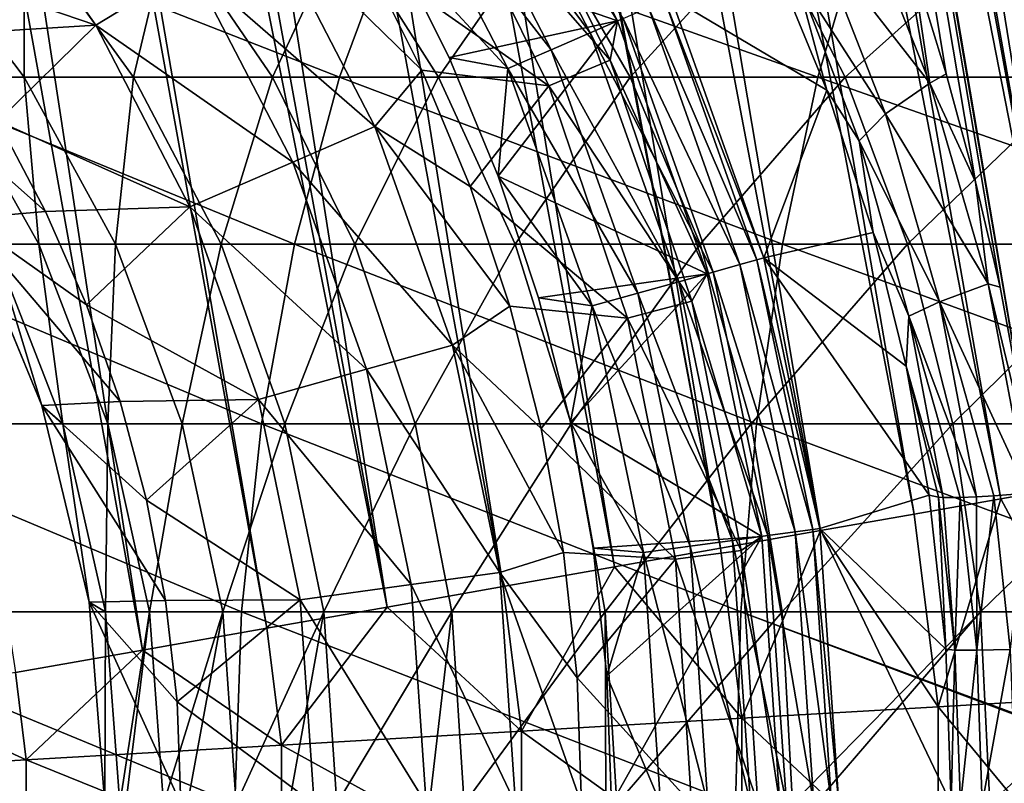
# Model space of a CAD drawing. Header units: metres. Extents: x -42 to 163, y -93 to 90.
# Tile 135 of 232: x 60.94 to 67.43, y 0.14 to 5.17. Entities that reach past the tile are written whole.
import ezdxf

# ---------------------------------------------------------------- set-up
doc = ezdxf.new("R2010")
doc.units = ezdxf.units.M
doc.layers.add('solid_500770_SW0001', color=7, linetype='CONTINUOUS')

msp = doc.modelspace()

# ---------------------------------------------------------------- linework, layer by layer
at = {"layer": 'solid_500770_SW0001'}
for points in [[(56.31953, 31.078623, 12.228769), (60.908936, 0.86549, 12.458281), (61.74791, 1.013404, 12.184441)], [(57.195465, 30.695314, 11.921589), (56.31953, 31.078623, 12.228769), (61.74791, 1.013404, 12.184441)], [(57.195465, 30.695314, 11.921589), (61.74791, 1.013404, 12.184441), (62.566254, 1.157683, 11.852423)], [(57.523148, 30.551886, 11.790819), (57.195465, 30.695314, 11.921589), (62.566254, 1.157683, 11.852423)], [(57.523148, 30.551886, 11.790819), (62.566254, 1.157683, 11.852423), (63.360062, 1.297638, 11.463812)], [(58.039536, 30.32579, 11.566196), (57.523148, 30.551886, 11.790819), (63.360062, 1.297638, 11.463812)], [(58.847755, 29.972157, 11.166052), (58.039536, 30.32579, 11.566196), (63.360062, 1.297638, 11.463812)], [(58.847755, 29.972157, 11.166052), (63.360062, 1.297638, 11.463812), (64.125549, 1.432599, 11.020464)], [(59.617142, 29.635517, 10.72469), (58.847755, 29.972157, 11.166052), (64.125549, 1.432599, 11.020464)], [(59.617142, 29.635517, 10.72469), (64.125549, 1.432599, 11.020464), (64.859055, 1.561923, 10.524496)], [(60.345184, 29.316883, 10.24579), (59.617142, 29.635517, 10.72469), (64.859055, 1.561923, 10.524496)], [(60.345184, 29.316883, 10.24579), (64.859055, 1.561923, 10.524496), (65.557083, 1.684992, 9.978276)], [(60.401012, 29.292467, 10.206366), (60.345184, 29.316883, 10.24579), (65.557083, 1.684992, 9.978276)], [(61.0299, 29.017248, 9.733037), (60.401012, 29.292467, 10.206366), (65.557083, 1.684992, 9.978276)], [(61.0299, 29.017248, 9.733037), (65.557083, 1.684992, 9.978276), (66.216293, 1.80122, 9.384413)], [(61.669788, 28.73723, 9.190127), (61.0299, 29.017248, 9.733037), (66.216293, 1.80122, 9.384413)], [(61.669788, 28.73723, 9.190127), (66.216293, 1.80122, 9.384413), (66.833542, 1.910052, 8.74574)], [(62.263866, 28.477224, 8.620613), (61.669788, 28.73723, 9.190127), (66.833542, 1.910052, 8.74574)], [(62.263866, 28.477224, 8.620613), (66.833542, 1.910052, 8.74574), (67.405876, 2.010966, 8.065309)], [(62.811707, 28.237507, 8.02771), (62.263866, 28.477224, 8.620613), (67.405876, 2.010966, 8.065309)], [(62.811707, 28.237507, 8.02771), (67.405876, 2.010966, 8.065309), (67.930573, 2.103482, 7.346367)], [(63.20224, 28.066605, 7.556784), (62.811707, 28.237507, 8.02771), (67.930573, 2.103482, 7.346367)], [(63.201187, 28.067066, -7.558115), (63.242336, 28.049055, -7.505811), (67.650925, 2.054479, -7.74235)], [(67.401649, 3.405158, -7.75701), (63.201187, 28.067066, -7.558115), (67.650925, 2.054479, -7.74235)], [(67.045937, 4.811537, -7.896849), (66.820305, 5.541544, -8.019368), (63.201187, 28.067066, -7.558115)], [(67.23893, 4.099787, -7.809699), (67.045937, 4.811537, -7.896849), (63.201187, 28.067066, -7.558115)], [(67.401649, 3.405158, -7.75701), (67.23893, 4.099787, -7.809699), (63.201187, 28.067066, -7.558115)], [(63.313107, 28.018078, 7.414551), (63.20224, 28.066605, 7.556784), (67.930573, 2.103482, 7.346367)], [(63.242336, 28.049055, -7.505811), (68.153076, 2.14299, -7.006991), (67.650925, 2.054479, -7.74235)], [(63.242336, 28.049055, -7.505811), (64.062523, 27.690145, -6.328435), (68.153076, 2.14299, -7.006991)], [(63.768135, 27.81892, 6.784056), (63.313107, 28.018078, 7.414551), (67.930573, 2.103482, 7.346367)], [(63.768135, 27.81892, 6.784056), (67.930573, 2.103482, 7.346367), (68.405121, 2.187158, 6.592349)], [(63.768135, 27.81892, 6.784056), (68.405121, 2.187158, 6.592349), (68.827255, 2.261594, 5.806853)], [(64.540512, 27.480991, 5.481255), (63.768135, 27.81892, 6.784056), (68.827255, 2.261594, 5.806853)], [(64.062523, 27.690145, -6.328435), (68.604019, 2.222474, -6.238177), (68.153076, 2.14299, -7.006991)], [(64.062523, 27.690145, -6.328435), (64.725533, 27.400007, -5.105904), (68.604019, 2.222474, -6.238177)], [(64.540512, 27.480991, 5.481255), (68.827255, 2.261594, 5.806853), (69.194962, 2.326435, 4.993631)], [(64.540512, 27.480991, 5.481255), (69.194962, 2.326435, 4.993631), (69.506477, 2.381371, 4.156566)], [(65.132874, 27.221731, 4.137856), (64.540512, 27.480991, 5.481255), (69.506477, 2.381371, 4.156566)], [(64.725533, 27.400007, -5.105904), (69.34391, 2.352882, -4.615003), (69.001595, 2.29255, -5.439576)], [(64.725533, 27.400007, -5.105904), (65.235382, 27.176857, -3.850563), (69.34391, 2.352882, -4.615003)], [(64.725533, 27.400007, -5.105904), (69.001595, 2.29255, -5.439576), (68.604019, 2.222474, -6.238177)], [(65.132874, 27.221731, 4.137856), (69.506477, 2.381371, 4.156566), (69.760323, 2.42614, 3.299654)], [(65.55043, 27.039001, 2.768487), (65.132874, 27.221731, 4.137856), (69.760323, 2.42614, 3.299654)], [(65.235382, 27.176857, -3.850563), (69.629333, 2.403184, -3.768394), (69.34391, 2.352882, -4.615003)], [(65.235382, 27.176857, -3.850563), (65.595573, 27.019239, -2.573883), (69.629333, 2.403184, -3.768394)], [(65.55043, 27.039001, 2.768487), (69.760323, 2.42614, 3.299654), (69.955292, 2.460529, 2.426987)], [(65.55043, 27.039001, 2.768487), (69.955292, 2.460529, 2.426987), (70.090439, 2.484372, 1.542732)], [(65.798035, 26.930725, 1.385672), (65.55043, 27.039001, 2.768487), (70.090439, 2.484372, 1.542732)], [(65.595573, 27.019239, -2.573883), (70.024307, 2.472784, -2.025325), (69.856491, 2.443215, -2.903792)], [(65.595573, 27.019239, -2.573883), (65.809296, 26.925821, -1.286951), (70.024307, 2.472784, -2.025325)], [(65.595573, 27.019239, -2.573883), (69.856491, 2.443215, -2.903792), (69.629333, 2.403184, -3.768394)], [(65.798035, 26.930725, 1.385672), (70.090439, 2.484372, 1.542732), (70.165123, 2.497556, 0.65111)], [(65.798035, 26.930725, 1.385672), (70.165123, 2.497556, 0.65111), (65.87986, 26.894804)], [(65.809296, 26.925821, -1.286951), (70.131981, 2.491748, -1.137187), (70.024307, 2.472784, -2.025325)], [(65.809296, 26.925821, -1.286951), (65.87986, 26.894804), (70.131981, 2.491748, -1.137187)], [(65.87986, 26.894804), (70.165123, 2.497556, 0.65111), (70.178993, 2.500019, -0.24362)], [(65.87986, 26.894804), (70.178993, 2.500019, -0.24362), (70.131981, 2.491748, -1.137187)], [(64.877869, 5.15928, -32.5), (64.064743, 6.728589, -32.5), (63.390335, 5.673473, -32.5)], [(64.088875, 6.402166, -36.313866), (64.064743, 6.728589, -32.5), (64.877869, 5.15928, -32.5)], [(63.658478, 6.481564, -32.358437), (63.898296, 6.627401, -32.18721), (64.699219, 5.081689, -32.18721)], [(64.699219, 5.081689, -32.18721), (63.898296, 6.627401, -32.18721), (64.916267, 5.175964, -31.958946)], [(64.441772, 4.969865, -32.358437), (63.392544, 6.319846, -32.464394), (63.658478, 6.481564, -32.358437)], [(64.441772, 4.969865, -32.358437), (63.658478, 6.481564, -32.358437), (64.699219, 5.081689, -32.18721)], [(63.710148, 6.183507, -40.113068), (64.088875, 6.402166, -36.313866), (64.829659, 4.900006, -36.313866)], [(64.829659, 4.900006, -36.313866), (64.088875, 6.402166, -36.313866), (64.877869, 5.15928, -32.5)], [(63.392544, 6.319846, -32.464394), (64.156296, 4.845865, -32.464394), (63.390335, 5.673473, -32.5)], [(64.441772, 4.969865, -32.358437), (64.156296, 4.845865, -32.464394), (63.392544, 6.319846, -32.464394)], [(61.440132, 5.132557, -48.202522), (60.036499, 5.611387, -49.5), (60.662636, 6.234016, -48.202522)], [(61.440132, 5.132557, -48.202522), (60.662636, 6.234016, -48.202522), (62.071327, 5.516397, -46.819103)], [(63.217476, 5.579163, -43.864006), (63.710148, 6.183507, -40.113068), (64.425629, 4.732651, -40.113068)], [(64.425629, 4.732651, -40.113068), (63.710148, 6.183507, -40.113068), (64.829659, 4.900006, -36.313866)], [(66.192314, 5.706161, -8.988693), (66.44709, 5.980621, -8.408197), (66.936859, 4.750422, -8.060084)], [(66.936859, 4.750422, -8.060084), (66.44709, 5.980621, -8.408197), (66.820305, 5.541544, -8.019368)], [(63.045689, 4.78822, -82.816833), (60.067204, 4.78822, -81.030914), (60.510773, 5.781468, -80.374672)], [(60.966404, 4.78822, -60.247005), (60.215881, 5.781468, -60.500225), (60.444229, 4.78822, -58.368645)], [(60.970226, 5.781468, -62.390778), (60.215881, 5.781468, -60.500225), (60.966404, 4.78822, -60.247005)], [(63.415581, 5.781468, -82.116417), (63.045689, 4.78822, -82.816833), (60.510773, 5.781468, -80.374672)], [(61.688915, 4.78822, -62.057774), (60.970226, 5.781468, -62.390778), (60.966404, 4.78822, -60.247005)], [(61.924862, 5.781468, -64.188522), (60.970226, 5.781468, -62.390778), (61.688915, 4.78822, -62.057774)], [(62.603264, 4.78822, -63.779652), (61.924862, 5.781468, -64.188522), (61.688915, 4.78822, -62.057774)], [(63.068562, 5.781468, -65.872322), (61.924862, 5.781468, -64.188522), (62.603264, 4.78822, -63.779652)], [(62.071327, 5.516397, -46.819103), (62.575661, 5.823087, -45.366108), (63.279381, 4.464965, -45.366108)], [(62.575661, 5.823087, -45.366108), (63.217476, 5.579163, -43.864006), (63.589455, 4.836042, -43.864006)], [(63.279381, 4.464965, -45.366108), (62.575661, 5.823087, -45.366108), (63.589455, 4.836042, -43.864006)], [(63.698696, 4.78822, -65.392387), (63.068562, 5.781468, -65.872322), (62.603264, 4.78822, -63.779652)], [(66.20005, 4.78822, -84.269707), (63.045689, 4.78822, -82.816833), (63.415581, 5.781468, -82.116417)], [(64.387871, 5.781468, -67.422371), (63.068562, 5.781468, -65.872322), (63.698696, 4.78822, -65.392387)], [(66.49192, 5.781468, -83.533356), (66.20005, 4.78822, -84.269707), (63.415581, 5.781468, -82.116417)], [(64.962334, 4.78822, -66.877022), (64.387871, 5.781468, -67.422371), (63.698696, 4.78822, -65.392387)], [(65.867279, 5.781468, -68.820435), (64.387871, 5.781468, -67.422371), (64.962334, 4.78822, -66.877022)], [(66.379303, 4.78822, -68.21608), (65.867279, 5.781468, -68.820435), (64.962334, 4.78822, -66.877022)], [(67.489388, 5.781468, -70.050064), (65.867279, 5.781468, -68.820435), (66.379303, 4.78822, -68.21608)], [(69.493195, 4.78822, -85.372459), (66.20005, 4.78822, -84.269707), (66.49192, 5.781468, -83.533356)], [(67.932953, 4.78822, -69.393829), (67.489388, 5.781468, -70.050064), (66.379303, 4.78822, -68.21608)], [(69.703613, 5.781468, -84.608826), (69.493195, 4.78822, -85.372459), (66.49192, 5.781468, -83.533356)], [(65.233299, 5.313669, -31.052349), (65.841385, 5.717617, -10.455394), (66.259689, 4.704163, -10.09267)], [(66.054726, 5.465174, -9.621316), (66.259689, 4.704163, -10.09267), (65.841385, 5.717617, -10.455394)], [(64.156296, 4.845865, -32.464394), (63.768532, 4.917933, -32.5), (63.390335, 5.673473, -32.5)], [(64.877869, 5.15928, -32.5), (63.390335, 5.673473, -32.5), (63.768532, 4.917933, -32.5)], [(66.054726, 5.465174, -9.621316), (66.192314, 5.706161, -8.988693), (66.645325, 4.54636, -8.652136)], [(66.645325, 4.54636, -8.652136), (66.192314, 5.706161, -8.988693), (66.936859, 4.750422, -8.060084)], [(61.440132, 5.132557, -48.202522), (60.436184, 5.06983, -49.5), (60.036499, 5.611387, -49.5)], [(63.589455, 4.836042, -43.864006), (63.217476, 5.579163, -43.864006), (64.425629, 4.732651, -40.113068)], [(66.936859, 4.750422, -8.060084), (66.820305, 5.541544, -8.019368), (67.045937, 4.811537, -7.896849)], [(61.440132, 5.132557, -48.202522), (62.071327, 5.516397, -46.819103), (62.737988, 4.229805, -46.819103)], [(62.737988, 4.229805, -46.819103), (62.071327, 5.516397, -46.819103), (63.279381, 4.464965, -45.366108)], [(66.471947, 4.370464, -9.297239), (66.259689, 4.704163, -10.09267), (66.054726, 5.465174, -9.621316)], [(66.471947, 4.370464, -9.297239), (66.054726, 5.465174, -9.621316), (66.645325, 4.54636, -8.652136)], [(65.082481, 5.248162, -31.684608), (65.18988, 5.294812, -31.37738), (65.797318, 3.585641, -31.37738)], [(65.18988, 5.294812, -31.37738), (65.233299, 5.313669, -31.052349), (65.842903, 3.59841, -31.052349)], [(65.797318, 3.585641, -31.37738), (65.18988, 5.294812, -31.37738), (65.842903, 3.59841, -31.052349)], [(65.842903, 3.59841, -31.052349), (65.233299, 5.313669, -31.052349), (66.259689, 4.704163, -10.09267)], [(64.916267, 5.175964, -31.958946), (65.082481, 5.248162, -31.684608), (65.68457, 3.554049, -31.684608)], [(65.68457, 3.554049, -31.684608), (65.082481, 5.248162, -31.684608), (65.797318, 3.585641, -31.37738)], [(61.440132, 5.132557, -48.202522), (60.794235, 4.49996, -49.5), (60.436184, 5.06983, -49.5)], [(62.060402, 3.935488, -48.202522), (60.794235, 4.49996, -49.5), (61.440132, 5.132557, -48.202522)], [(62.060402, 3.935488, -48.202522), (61.440132, 5.132557, -48.202522), (62.737988, 4.229805, -46.819103)], [(64.877869, 5.15928, -32.5), (63.768532, 4.917933, -32.5), (64.091934, 4.137221, -32.5)], [(65.469749, 3.493979, -32.5), (64.877869, 5.15928, -32.5), (64.091934, 4.137221, -32.5)], [(64.699219, 5.081689, -32.18721), (64.916267, 5.175964, -31.958946), (65.510071, 3.505157, -31.958946)], [(64.829659, 4.900006, -36.313866), (64.877869, 5.15928, -32.5), (65.469749, 3.493979, -32.5)], [(65.510071, 3.505157, -31.958946), (64.916267, 5.175964, -31.958946), (65.68457, 3.554049, -31.684608)], [(64.441772, 4.969865, -32.358437), (64.699219, 5.081689, -32.18721), (65.282211, 3.441314, -32.18721)], [(65.282211, 3.441314, -32.18721), (64.699219, 5.081689, -32.18721), (65.510071, 3.505157, -31.958946)], [(59.876644, 4.996175, -49.5), (60.794235, 4.49996, -49.5), (61.108688, 3.904964, -49.5)], [(60.573593, 3.85883, -49.5), (59.876644, 4.996175, -49.5), (61.108688, 3.904964, -49.5)], [(65.01194, 3.365587, -32.358437), (64.156296, 4.845865, -32.464394), (64.441772, 4.969865, -32.358437)], [(65.01194, 3.365587, -32.358437), (64.441772, 4.969865, -32.358437), (65.282211, 3.441314, -32.18721)], [(64.156296, 4.845865, -32.464394), (64.091934, 4.137221, -32.5), (63.768532, 4.917933, -32.5)], [(64.425629, 4.732651, -40.113068), (64.829659, 4.900006, -36.313866), (65.368034, 3.314005, -36.313866)], [(65.368034, 3.314005, -36.313866), (64.829659, 4.900006, -36.313866), (65.469749, 3.493979, -32.5)], [(63.279381, 4.464965, -45.366108), (63.589455, 4.836042, -43.864006), (63.907475, 4.068277, -43.864006)], [(63.907475, 4.068277, -43.864006), (63.589455, 4.836042, -43.864006), (64.425629, 4.732651, -40.113068)], [(64.156296, 4.845865, -32.464394), (64.712234, 3.281614, -32.464394), (64.091934, 4.137221, -32.5)], [(65.01194, 3.365587, -32.358437), (64.712234, 3.281614, -32.464394), (64.156296, 4.845865, -32.464394)], [(66.936859, 4.750422, -8.060084), (67.045937, 4.811537, -7.896849), (67.23893, 4.099787, -7.809699)], [(62.749054, 3.688012, -83.378525), (59.711491, 3.688012, -81.557175), (60.067204, 4.78822, -81.030914)], [(63.045689, 4.78822, -82.816833), (62.749054, 3.688012, -83.378525), (60.067204, 4.78822, -81.030914)], [(61.064552, 3.688012, -58.231949), (60.444229, 4.78822, -58.368645), (60.760014, 3.688012, -56.376068)], [(60.966404, 4.78822, -60.247005), (60.444229, 4.78822, -58.368645), (61.064552, 3.688012, -58.231949)], [(61.568275, 3.688012, -60.043938), (60.966404, 4.78822, -60.247005), (61.064552, 3.688012, -58.231949)], [(61.688915, 4.78822, -62.057774), (60.966404, 4.78822, -60.247005), (61.568275, 3.688012, -60.043938)], [(62.265255, 3.688012, -61.790722), (61.688915, 4.78822, -62.057774), (61.568275, 3.688012, -60.043938)], [(62.603264, 4.78822, -63.779652), (61.688915, 4.78822, -62.057774), (62.265255, 3.688012, -61.790722)], [(63.147297, 3.688012, -63.451759), (62.603264, 4.78822, -63.779652), (62.265255, 3.688012, -61.790722)], [(63.698696, 4.78822, -65.392387), (62.603264, 4.78822, -63.779652), (63.147297, 3.688012, -63.451759)], [(65.965988, 3.688012, -84.860222), (62.749054, 3.688012, -83.378525), (63.045689, 4.78822, -82.816833)], [(66.20005, 4.78822, -84.269707), (65.965988, 3.688012, -84.860222), (63.045689, 4.78822, -82.816833)], [(64.204025, 3.688012, -65.007515), (63.698696, 4.78822, -65.392387), (63.147297, 3.688012, -63.451759)], [(64.962334, 4.78822, -66.877022), (63.698696, 4.78822, -65.392387), (64.204025, 3.688012, -65.007515)], [(65.423012, 3.688012, -66.43969), (64.962334, 4.78822, -66.877022), (64.204025, 3.688012, -65.007515)], [(66.379303, 4.78822, -68.21608), (64.962334, 4.78822, -66.877022), (65.423012, 3.688012, -66.43969)], [(66.789917, 3.688012, -67.73143), (66.379303, 4.78822, -68.21608), (65.423012, 3.688012, -66.43969)], [(69.324455, 3.688012, -85.98484), (65.965988, 3.688012, -84.860222), (66.20005, 4.78822, -84.269707)], [(69.493195, 4.78822, -85.372459), (69.324455, 3.688012, -85.98484), (66.20005, 4.78822, -84.269707)], [(67.932953, 4.78822, -69.393829), (66.379303, 4.78822, -68.21608), (66.789917, 3.688012, -67.73143)], [(66.645325, 4.54636, -8.652136), (66.936859, 4.750422, -8.060084), (67.323265, 3.42821, -7.858487)], [(68.288666, 3.688012, -68.867561), (67.932953, 4.78822, -69.393829), (66.789917, 3.688012, -67.73143)], [(67.323265, 3.42821, -7.858487), (66.936859, 4.750422, -8.060084), (67.23893, 4.099787, -7.809699)], [(63.907475, 4.068277, -43.864006), (64.425629, 4.732651, -40.113068), (64.945618, 3.200819, -40.113068)], [(64.945618, 3.200819, -40.113068), (64.425629, 4.732651, -40.113068), (65.368034, 3.314005, -36.313866)], [(65.842903, 3.59841, -31.052349), (66.259689, 4.704163, -10.09267), (66.5644, 3.764596, -9.872275)], [(66.471947, 4.370464, -9.297239), (66.5644, 3.764596, -9.872275), (66.259689, 4.704163, -10.09267)], [(66.471947, 4.370464, -9.297239), (66.645325, 4.54636, -8.652136), (67.001999, 3.309728, -8.458401)], [(67.001999, 3.309728, -8.458401), (66.645325, 4.54636, -8.652136), (67.323265, 3.42821, -7.858487)], [(62.060402, 3.935488, -48.202522), (61.108688, 3.904964, -49.5), (60.794235, 4.49996, -49.5)], [(62.737988, 4.229805, -46.819103), (63.279381, 4.464965, -45.366108), (63.791618, 3.023669, -45.366108)], [(63.279381, 4.464965, -45.366108), (63.907475, 4.068277, -43.864006), (64.169907, 3.279781, -43.864006)], [(63.791618, 3.023669, -45.366108), (63.279381, 4.464965, -45.366108), (64.169907, 3.279781, -43.864006)], [(66.799599, 3.214888, -9.111992), (66.5644, 3.764596, -9.872275), (66.471947, 4.370464, -9.297239)], [(66.799599, 3.214888, -9.111992), (66.471947, 4.370464, -9.297239), (67.001999, 3.309728, -8.458401)], [(62.060402, 3.935488, -48.202522), (62.737988, 4.229805, -46.819103), (63.223244, 2.864419, -46.819103)], [(63.223244, 2.864419, -46.819103), (62.737988, 4.229805, -46.819103), (63.791618, 3.023669, -45.366108)], [(64.712234, 3.281614, -32.464394), (64.358894, 3.335162, -32.5), (64.091934, 4.137221, -32.5)], [(65.469749, 3.493979, -32.5), (64.091934, 4.137221, -32.5), (64.358894, 3.335162, -32.5)], [(67.323265, 3.42821, -7.858487), (67.23893, 4.099787, -7.809699), (67.401649, 3.405158, -7.75701)], [(64.169907, 3.279781, -43.864006), (63.907475, 4.068277, -43.864006), (64.945618, 3.200819, -40.113068)], [(60.573593, 3.85883, -49.5), (61.108688, 3.904964, -49.5), (61.377834, 3.288132, -49.5)], [(62.060402, 3.935488, -48.202522), (61.377834, 3.288132, -49.5), (61.108688, 3.904964, -49.5)], [(62.511894, 2.665108, -48.202522), (61.377834, 3.288132, -49.5), (62.060402, 3.935488, -48.202522)], [(62.511894, 2.665108, -48.202522), (62.060402, 3.935488, -48.202522), (63.223244, 2.864419, -46.819103)], [(60.573555, 3.858919, -54.5), (60.573593, 3.85883, -49.5), (61.083969, 2.626641, -49.5)], [(61.083981, 2.626644, -54.5), (60.573555, 3.858919, -54.5), (61.083969, 2.626641, -49.5)], [(60.760014, 3.688012, -56.376068), (60.573555, 3.858919, -54.5), (61.083981, 2.626644, -54.5)], [(60.573593, 3.85883, -49.5), (61.377834, 3.288132, -49.5), (61.600124, 2.652897, -49.5)], [(61.083969, 2.626641, -49.5), (60.573593, 3.85883, -49.5), (61.600124, 2.652897, -49.5)], [(65.842903, 3.59841, -31.052349), (66.5644, 3.764596, -9.872275), (66.78199, 2.884685, -9.771111)], [(66.799599, 3.214888, -9.111992), (66.78199, 2.884685, -9.771111), (66.5644, 3.764596, -9.872275)], [(62.53231, 2.505419, -83.78894), (59.45158, 2.505419, -81.941711), (59.711491, 3.688012, -81.557175)], [(62.749054, 3.688012, -83.378525), (62.53231, 2.505419, -83.78894), (59.711491, 3.688012, -81.557175)], [(61.22142, 2.505419, -56.325855), (60.760014, 3.688012, -56.376068), (61.083981, 2.626644, -54.5)], [(61.064552, 3.688012, -58.231949), (60.760014, 3.688012, -56.376068), (61.22142, 2.505419, -56.325855)], [(61.517811, 2.505419, -58.132069), (61.064552, 3.688012, -58.231949), (61.22142, 2.505419, -56.325855)], [(61.568275, 3.688012, -60.043938), (61.064552, 3.688012, -58.231949), (61.517811, 2.505419, -58.132069)], [(62.008053, 2.505419, -59.895561), (61.568275, 3.688012, -60.043938), (61.517811, 2.505419, -58.132069)], [(62.265255, 3.688012, -61.790722), (61.568275, 3.688012, -60.043938), (62.008053, 2.505419, -59.895561)], [(62.686378, 2.505419, -61.595596), (62.265255, 3.688012, -61.790722), (62.008053, 2.505419, -59.895561)], [(63.147297, 3.688012, -63.451759), (62.265255, 3.688012, -61.790722), (62.686378, 2.505419, -61.595596)], [(65.79496, 2.505419, -85.291695), (62.53231, 2.505419, -83.78894), (62.749054, 3.688012, -83.378525)], [(63.544815, 2.505419, -63.212177), (63.147297, 3.688012, -63.451759), (62.686378, 2.505419, -61.595596)], [(65.965988, 3.688012, -84.860222), (65.79496, 2.505419, -85.291695), (62.749054, 3.688012, -83.378525)], [(64.204025, 3.688012, -65.007515), (63.147297, 3.688012, -63.451759), (63.544815, 2.505419, -63.212177)], [(64.573257, 2.505419, -64.726295), (64.204025, 3.688012, -65.007515), (63.544815, 2.505419, -63.212177)], [(65.423012, 3.688012, -66.43969), (64.204025, 3.688012, -65.007515), (64.573257, 2.505419, -64.726295)], [(65.759621, 2.505419, -66.120132), (65.423012, 3.688012, -66.43969), (64.573257, 2.505419, -64.726295)], [(66.789917, 3.688012, -67.73143), (65.423012, 3.688012, -66.43969), (65.759621, 2.505419, -66.120132)], [(67.089943, 2.505419, -67.377304), (66.789917, 3.688012, -67.73143), (65.759621, 2.505419, -66.120132)], [(69.201157, 2.505419, -86.432297), (65.79496, 2.505419, -85.291695), (65.965988, 3.688012, -84.860222)], [(69.324455, 3.688012, -85.98484), (69.201157, 2.505419, -86.432297), (65.965988, 3.688012, -84.860222)], [(68.288666, 3.688012, -68.867561), (66.789917, 3.688012, -67.73143), (67.089943, 2.505419, -67.377304)], [(68.548576, 2.505419, -68.483032), (68.288666, 3.688012, -68.867561), (67.089943, 2.505419, -67.377304)], [(65.68457, 3.554049, -31.684608), (65.797318, 3.585641, -31.37738), (66.166367, 1.809676, -31.37738)], [(65.797318, 3.585641, -31.37738), (65.842903, 3.59841, -31.052349), (66.213264, 1.816121, -31.052349)], [(66.166367, 1.809676, -31.37738), (65.797318, 3.585641, -31.37738), (66.213264, 1.816121, -31.052349)], [(65.842903, 3.59841, -31.052349), (66.78199, 2.884685, -9.771111), (66.932816, 2.035497, -9.769025)], [(66.213264, 1.816121, -31.052349), (65.842903, 3.59841, -31.052349), (66.932816, 2.035497, -9.769025)], [(65.510071, 3.505157, -31.958946), (65.68457, 3.554049, -31.684608), (66.050369, 1.793732, -31.684608)], [(66.050369, 1.793732, -31.684608), (65.68457, 3.554049, -31.684608), (66.166367, 1.809676, -31.37738)], [(65.469749, 3.493979, -32.5), (64.358894, 3.335162, -32.5), (64.567871, 2.51631, -32.5)], [(65.829376, 1.763306, -32.5), (65.469749, 3.493979, -32.5), (64.567871, 2.51631, -32.5)], [(65.01194, 3.365587, -32.358437), (65.282211, 3.441314, -32.18721), (65.636406, 1.736834, -32.18721)], [(65.282211, 3.441314, -32.18721), (65.510071, 3.505157, -31.958946), (65.870834, 1.769056, -31.958946)], [(65.636406, 1.736834, -32.18721), (65.282211, 3.441314, -32.18721), (65.870834, 1.769056, -31.958946)], [(65.368034, 3.314005, -36.313866), (65.469749, 3.493979, -32.5), (65.829376, 1.763306, -32.5)], [(65.870834, 1.769056, -31.958946), (65.510071, 3.505157, -31.958946), (66.050369, 1.793732, -31.684608)], [(67.001999, 3.309728, -8.458401), (67.323265, 3.42821, -7.858487), (67.584877, 2.04875, -7.833858)], [(67.323265, 3.42821, -7.858487), (67.401649, 3.405158, -7.75701), (67.650925, 2.054479, -7.74235)], [(67.323265, 3.42821, -7.858487), (67.650925, 2.054479, -7.74235), (67.584877, 2.04875, -7.833858)], [(64.712234, 3.281614, -32.464394), (64.567871, 2.51631, -32.5), (64.358894, 3.335162, -32.5)], [(65.358337, 1.698614, -32.358437), (64.712234, 3.281614, -32.464394), (65.01194, 3.365587, -32.358437)], [(64.945618, 3.200819, -40.113068), (65.368034, 3.314005, -36.313866), (65.694786, 1.671301, -36.313866)], [(65.358337, 1.698614, -32.358437), (65.01194, 3.365587, -32.358437), (65.636406, 1.736834, -32.18721)], [(65.694786, 1.671301, -36.313866), (65.368034, 3.314005, -36.313866), (65.829376, 1.763306, -32.5)], [(62.511894, 2.665108, -48.202522), (61.600124, 2.652897, -49.5), (61.377834, 3.288132, -49.5)], [(63.791618, 3.023669, -45.366108), (64.169907, 3.279781, -43.864006), (64.375427, 2.474573, -43.864006)], [(64.375427, 2.474573, -43.864006), (64.169907, 3.279781, -43.864006), (64.945618, 3.200819, -40.113068)], [(64.712234, 3.281614, -32.464394), (65.049995, 1.656233, -32.464394), (64.567871, 2.51631, -32.5)], [(65.358337, 1.698614, -32.358437), (65.049995, 1.656233, -32.464394), (64.712234, 3.281614, -32.464394)], [(66.799599, 3.214888, -9.111992), (67.001999, 3.309728, -8.458401), (67.245186, 2.024795, -8.434856)], [(67.001999, 3.309728, -8.458401), (67.584877, 2.04875, -7.833858), (67.358917, 2.031505, -8.202362)], [(67.001999, 3.309728, -8.458401), (67.358917, 2.031505, -8.202362), (67.245186, 2.024795, -8.434856)], [(64.375427, 2.474573, -43.864006), (64.945618, 3.200819, -40.113068), (65.261215, 1.614219, -40.113068)], [(65.261215, 1.614219, -40.113068), (64.945618, 3.200819, -40.113068), (65.694786, 1.671301, -36.313866)], [(66.799599, 3.214888, -9.111992), (67.025063, 2.020382, -9.089608), (66.78199, 2.884685, -9.771111)], [(66.799599, 3.214888, -9.111992), (67.245186, 2.024795, -8.434856), (67.138817, 2.020567, -8.701218)], [(66.799599, 3.214888, -9.111992), (67.138817, 2.020567, -8.701218), (67.025063, 2.020382, -9.089608)], [(63.223244, 2.864419, -46.819103), (63.791618, 3.023669, -45.366108), (64.102829, 1.526049, -45.366108)], [(63.791618, 3.023669, -45.366108), (64.375427, 2.474573, -43.864006), (64.52298, 1.656754, -43.864006)], [(64.102829, 1.526049, -45.366108), (63.791618, 3.023669, -45.366108), (64.52298, 1.656754, -43.864006)], [(62.511894, 2.665108, -48.202522), (63.223244, 2.864419, -46.819103), (63.518063, 1.445675, -46.819103)], [(63.518063, 1.445675, -46.819103), (63.223244, 2.864419, -46.819103), (64.102829, 1.526049, -45.366108)], [(66.995689, 2.021908, -9.22746), (66.932816, 2.035497, -9.769025), (66.78199, 2.884685, -9.771111)], [(66.995689, 2.021908, -9.22746), (66.78199, 2.884685, -9.771111), (67.025063, 2.020382, -9.089608)], [(62.511894, 2.665108, -48.202522), (61.77438, 2.002472, -49.5), (61.600124, 2.652897, -49.5)], [(62.786198, 1.345082, -48.202522), (61.77438, 2.002472, -49.5), (62.511894, 2.665108, -48.202522)], [(62.786198, 1.345082, -48.202522), (62.511894, 2.665108, -48.202522), (63.518063, 1.445675, -46.819103)], [(61.083969, 2.626641, -49.5), (61.600124, 2.652897, -49.5), (61.77438, 2.002472, -49.5)], [(61.083981, 2.626644, -54.5), (61.083969, 2.626641, -49.5), (61.395329, 1.329787, -49.5)], [(61.083969, 2.626641, -49.5), (61.77438, 2.002472, -49.5), (61.899475, 1.34133, -49.5)], [(61.395329, 1.329787, -49.5), (61.083969, 2.626641, -49.5), (61.899475, 1.34133, -49.5)], [(61.395351, 1.329693, -54.5), (61.083981, 2.626644, -54.5), (61.395329, 1.329787, -49.5)], [(61.22142, 2.505419, -56.325855), (61.083981, 2.626644, -54.5), (61.395351, 1.329693, -54.5)], [(62.400295, 1.266859, -84.038918), (59.29327, 1.266859, -82.175919), (59.45158, 2.505419, -81.941711)], [(62.53231, 2.505419, -83.78894), (62.400295, 1.266859, -84.038918), (59.45158, 2.505419, -81.941711)], [(61.502457, 1.266859, -56.295273), (61.22142, 2.505419, -56.325855), (61.395351, 1.329693, -54.5)], [(61.517811, 2.505419, -58.132069), (61.22142, 2.505419, -56.325855), (61.502457, 1.266859, -56.295273)], [(61.79388, 1.266859, -58.071232), (61.517811, 2.505419, -58.132069), (61.502457, 1.266859, -56.295273)], [(62.008053, 2.505419, -59.895561), (61.517811, 2.505419, -58.132069), (61.79388, 1.266859, -58.071232)], [(62.275913, 1.266859, -59.805187), (62.008053, 2.505419, -59.895561), (61.79388, 1.266859, -58.071232)], [(62.686378, 2.505419, -61.595596), (62.008053, 2.505419, -59.895561), (62.275913, 1.266859, -59.805187)], [(62.942875, 1.266859, -61.476746), (62.686378, 2.505419, -61.595596), (62.275913, 1.266859, -59.805187)], [(65.690796, 1.266859, -85.554497), (62.400295, 1.266859, -84.038918), (62.53231, 2.505419, -83.78894)], [(65.79496, 2.505419, -85.291695), (65.690796, 1.266859, -85.554497), (62.53231, 2.505419, -83.78894)], [(63.544815, 2.505419, -63.212177), (62.686378, 2.505419, -61.595596), (62.942875, 1.266859, -61.476746)], [(63.78693, 1.266859, -63.06625), (63.544815, 2.505419, -63.212177), (62.942875, 1.266859, -61.476746)], [(64.573257, 2.505419, -64.726295), (63.544815, 2.505419, -63.212177), (63.78693, 1.266859, -63.06625)], [(64.798149, 1.266859, -64.555008), (64.573257, 2.505419, -64.726295), (63.78693, 1.266859, -63.06625)], [(64.52298, 1.656754, -43.864006), (64.375427, 2.474573, -43.864006), (65.261215, 1.614219, -40.113068)], [(65.049995, 1.656233, -32.464394), (64.71788, 1.684812, -32.5), (64.567871, 2.51631, -32.5)], [(65.829376, 1.763306, -32.5), (64.567871, 2.51631, -32.5), (64.71788, 1.684812, -32.5)], [(65.759621, 2.505419, -66.120132), (64.573257, 2.505419, -64.726295), (64.798149, 1.266859, -64.555008)], [(65.964638, 1.266859, -65.925499), (65.759621, 2.505419, -66.120132), (64.798149, 1.266859, -64.555008)], [(69.12606, 1.266859, -86.704834), (65.690796, 1.266859, -85.554497), (65.79496, 2.505419, -85.291695)], [(67.089943, 2.505419, -67.377304), (65.759621, 2.505419, -66.120132), (65.964638, 1.266859, -65.925499)], [(69.201157, 2.505419, -86.432297), (69.12606, 1.266859, -86.704834), (65.79496, 2.505419, -85.291695)], [(67.272682, 1.266859, -67.161621), (67.089943, 2.505419, -67.377304), (65.964638, 1.266859, -65.925499)], [(68.548576, 2.505419, -68.483032), (67.089943, 2.505419, -67.377304), (67.272682, 1.266859, -67.161621)], [(68.706886, 1.266859, -68.248817), (68.548576, 2.505419, -68.483032), (67.272682, 1.266859, -67.161621)], [(67.930573, 2.103482, 7.346367), (67.405876, 2.010966, 8.065309), (68.10479, 0.705051, 7.330776)], [(66.213264, 1.816121, -31.052349), (66.932816, 2.035497, -9.769025), (67.04229, 1.020624, -9.808843)], [(66.995689, 2.021908, -9.22746), (67.04229, 1.020624, -9.808843), (66.932816, 2.035497, -9.769025)], [(67.10363, 1.013749, -9.264685), (67.04229, 1.020624, -9.808843), (66.995689, 2.021908, -9.22746)], [(67.10363, 1.013749, -9.264685), (66.995689, 2.021908, -9.22746), (67.025063, 2.020382, -9.089608)], [(67.10363, 1.013749, -9.264685), (67.025063, 2.020382, -9.089608), (67.138817, 2.020567, -8.701218)], [(67.246597, 1.013069, -8.736027), (67.10363, 1.013749, -9.264685), (67.138817, 2.020567, -8.701218)], [(67.246597, 1.013069, -8.736027), (67.138817, 2.020567, -8.701218), (67.245186, 2.024795, -8.434856)], [(67.246597, 1.013069, -8.736027), (67.245186, 2.024795, -8.434856), (67.358917, 2.031505, -8.202362)], [(67.467873, 1.018599, -8.235104), (67.246597, 1.013069, -8.736027), (67.358917, 2.031505, -8.202362)], [(67.467873, 1.018599, -8.235104), (67.358917, 2.031505, -8.202362), (67.584877, 2.04875, -7.833858)], [(62.786198, 1.345082, -48.202522), (61.899475, 1.34133, -49.5), (61.77438, 2.002472, -49.5)], [(67.405876, 2.010966, 8.065309), (66.833542, 1.910052, 8.74574), (66.992943, 0.64029, 8.733771)], [(67.405876, 2.010966, 8.065309), (66.992943, 0.64029, 8.733771), (68.10479, 0.705051, 7.330776)], [(66.833542, 1.910052, 8.74574), (66.216293, 1.80122, 9.384413), (66.992943, 0.64029, 8.733771)], [(65.829376, 1.763306, -32.5), (64.71788, 1.684812, -32.5), (64.808212, 0.844876, -32.5)], [(65.829376, 1.763306, -32.5), (64.808212, 0.844876, -32.5), (64.838402, 0, -32.5)], [(65.829376, 1.763306, -32.5), (64.838402, 0, -32.5), (65.949997, 0, -32.5)], [(66.216293, 1.80122, 9.384413), (65.557083, 1.684992, 9.978276), (65.698456, 0.564892, 9.969655)], [(65.636406, 1.736834, -32.18721), (65.870834, 1.769056, -31.958946), (65.991844, 0, -31.958946)], [(65.694786, 1.671301, -36.313866), (65.829376, 1.763306, -32.5), (65.949997, 0, -32.5)], [(66.216293, 1.80122, 9.384413), (65.698456, 0.564892, 9.969655), (66.992943, 0.64029, 8.733771)], [(65.870834, 1.769056, -31.958946), (66.050369, 1.793732, -31.684608), (66.173058, 0, -31.684608)], [(65.870834, 1.769056, -31.958946), (66.173058, 0, -31.684608), (65.991844, 0, -31.958946)], [(66.050369, 1.793732, -31.684608), (66.166367, 1.809676, -31.37738), (66.290154, 0, -31.37738)], [(66.050369, 1.793732, -31.684608), (66.290154, 0, -31.37738), (66.173058, 0, -31.684608)], [(66.166367, 1.809676, -31.37738), (66.213264, 1.816121, -31.052349), (66.337486, 0, -31.052349)], [(66.166367, 1.809676, -31.37738), (66.337486, 0, -31.052349), (66.290154, 0, -31.37738)], [(66.213264, 1.816121, -31.052349), (67.078865, 0, -9.822106), (66.337486, 0, -31.052349)], [(66.213264, 1.816121, -31.052349), (67.04229, 1.020624, -9.808843), (67.078865, 0, -9.822106)], [(65.358337, 1.698614, -32.358437), (65.474525, 0, -32.358437), (65.049995, 1.656233, -32.464394)], [(65.358337, 1.698614, -32.358437), (65.636406, 1.736834, -32.18721), (65.755211, 0, -32.18721)], [(65.358337, 1.698614, -32.358437), (65.755211, 0, -32.18721), (65.474525, 0, -32.358437)], [(65.636406, 1.736834, -32.18721), (65.991844, 0, -31.958946), (65.755211, 0, -32.18721)], [(64.102829, 1.526049, -45.366108), (64.52298, 1.656754, -43.864006), (64.611809, 0.830493, -43.864006)], [(64.611809, 0.830493, -43.864006), (64.52298, 1.656754, -43.864006), (65.261215, 1.614219, -40.113068)], [(65.049995, 1.656233, -32.464394), (64.808212, 0.844876, -32.5), (64.71788, 1.684812, -32.5)], [(65.049995, 1.656233, -32.464394), (65.163284, 0, -32.464394), (64.808212, 0.844876, -32.5)], [(65.557083, 1.684992, 9.978276), (64.859055, 1.561923, 10.524496), (65.698456, 0.564892, 9.969655)], [(65.049995, 1.656233, -32.464394), (65.474525, 0, -32.358437), (65.163284, 0, -32.464394)], [(65.261215, 1.614219, -40.113068), (65.694786, 1.671301, -36.313866), (65.804329, 0, -36.313866)], [(65.804329, 0, -36.313866), (65.694786, 1.671301, -36.313866), (65.949997, 0, -32.5)], [(64.859055, 1.561923, 10.524496), (64.125549, 1.432599, 11.020464), (64.246094, 0.480299, 11.014782)], [(64.859055, 1.561923, 10.524496), (64.246094, 0.480299, 11.014782), (65.698456, 0.564892, 9.969655)], [(64.611809, 0.830493, -43.864006), (65.261215, 1.614219, -40.113068), (65.367012, 0, -40.113068)], [(65.261215, 1.614219, -40.113068), (65.804329, 0, -36.313866), (65.367012, 0, -40.113068)], [(63.518063, 1.445675, -46.819103), (64.102829, 1.526049, -45.366108), (64.207214, 0, -45.366108)], [(64.102829, 1.526049, -45.366108), (64.611809, 0.830493, -43.864006), (64.641472, 0, -43.864006)], [(64.207214, 0, -45.366108), (64.102829, 1.526049, -45.366108), (64.641472, 0, -43.864006)], [(62.786198, 1.345082, -48.202522), (63.518063, 1.445675, -46.819103), (63.616951, 0, -46.819103)], [(64.125549, 1.432599, 11.020464), (63.360062, 1.297638, 11.463812), (64.246094, 0.480299, 11.014782)], [(63.518063, 1.445675, -46.819103), (64.207214, 0, -45.366108), (63.616951, 0, -46.819103)], [(61.395329, 1.329787, -49.5), (61.899475, 1.34133, -49.5), (61.974796, 0.672975, -49.5)], [(61.395329, 1.329787, -49.5), (61.974796, 0.672975, -49.5), (62, 0, -49.5)], [(61.395329, 1.329787, -49.5), (62, 0, -49.5), (61.5, 0, -49.5)], [(61.395351, 1.329693, -54.5), (61.395329, 1.329787, -49.5), (61.5, 0, -49.5)], [(61.395351, 1.329693, -54.5), (61.5, 0, -49.5), (61.5, 0, -54.5)], [(61.502457, 1.266859, -56.295273), (61.395351, 1.329693, -54.5), (61.5, 0, -54.5)], [(62.786198, 1.345082, -48.202522), (61.974796, 0.672975, -49.5), (61.899475, 1.34133, -49.5)], [(62.786198, 1.345082, -48.202522), (62.878204, 0, -48.202522), (61.974796, 0.672975, -49.5)], [(62.786198, 1.345082, -48.202522), (63.616951, 0, -46.819103), (62.878204, 0, -48.202522)], [(59.29327, 1.266859, -82.175919), (62.355961, 0, -84.122864), (59.240105, 0, -82.254578)], [(62.400295, 1.266859, -84.038918), (62.355961, 0, -84.122864), (59.29327, 1.266859, -82.175919)], [(61.502457, 1.266859, -56.295273), (61.5, 0, -54.5), (61.596836, 0, -56.285004)], [(61.79388, 1.266859, -58.071232), (61.502457, 1.266859, -56.295273), (61.596836, 0, -56.285004)], [(61.79388, 1.266859, -58.071232), (61.596836, 0, -56.285004), (61.636501, 0, -56.617989)], [(61.79388, 1.266859, -58.071232), (61.636501, 0, -56.617989), (61.886597, 0, -58.0508)], [(62.275913, 1.266859, -59.805187), (61.79388, 1.266859, -58.071232), (61.886597, 0, -58.0508)], [(62.275913, 1.266859, -59.805187), (61.886597, 0, -58.0508), (62.043743, 0, -58.700932)], [(62.275913, 1.266859, -59.805187), (62.043743, 0, -58.700932), (62.365868, 0, -59.774837)], [(62.942875, 1.266859, -61.476746), (62.275913, 1.266859, -59.805187), (62.365868, 0, -59.774837)], [(62.400295, 1.266859, -84.038918), (65.655815, 0, -85.642754), (62.355961, 0, -84.122864)], [(62.942875, 1.266859, -61.476746), (62.365868, 0, -59.774837), (62.714989, 0, -60.714371)], [(65.690796, 1.266859, -85.554497), (65.655815, 0, -85.642754), (62.400295, 1.266859, -84.038918)], [(63.360062, 1.297638, 11.463812), (62.566254, 1.157683, 11.852423), (62.663654, 0.388128, 11.849153)], [(63.360062, 1.297638, 11.463812), (62.663654, 0.388128, 11.849153), (64.246094, 0.480299, 11.014782)], [(62.942875, 1.266859, -61.476746), (62.714989, 0, -60.714371), (63.029018, 0, -61.436832)], [(63.78693, 1.266859, -63.06625), (62.942875, 1.266859, -61.476746), (63.029018, 0, -61.436832)], [(63.78693, 1.266859, -63.06625), (63.029018, 0, -61.436832), (63.63913, 0, -62.624989)], [(63.78693, 1.266859, -63.06625), (63.63913, 0, -62.624989), (63.868244, 0, -63.017246)], [(64.798149, 1.266859, -64.555008), (63.78693, 1.266859, -63.06625), (63.868244, 0, -63.017246)], [(64.798149, 1.266859, -64.555008), (63.868244, 0, -63.017246), (64.80088, 0, -64.401176)], [(64.798149, 1.266859, -64.555008), (64.80088, 0, -64.401176), (64.87368, 0, -64.497482)], [(65.964638, 1.266859, -65.925499), (64.798149, 1.266859, -64.555008), (64.87368, 0, -64.497482)], [(65.964638, 1.266859, -65.925499), (64.87368, 0, -64.497482), (66.033493, 0, -65.860138)], [(65.690796, 1.266859, -85.554497), (69.06234, 0, -86.785728), (65.655815, 0, -85.642754)], [(65.690796, 1.266859, -85.554497), (69.100845, 0, -86.796364), (69.06234, 0, -86.785728)], [(69.12606, 1.266859, -86.704834), (69.100845, 0, -86.796364), (65.690796, 1.266859, -85.554497)], [(67.272682, 1.266859, -67.161621), (65.964638, 1.266859, -65.925499), (66.033493, 0, -65.860138)], [(67.272682, 1.266859, -67.161621), (66.033493, 0, -65.860138), (66.181015, 0, -66.013542)], [(67.272682, 1.266859, -67.161621), (66.181015, 0, -66.013542), (67.334053, 0, -67.08918)], [(68.706886, 1.266859, -68.248817), (67.272682, 1.266859, -67.161621), (67.334053, 0, -67.08918)], [(68.706886, 1.266859, -68.248817), (67.334053, 0, -67.08918), (67.756706, 0, -67.43541)], [(62.566254, 1.157683, 11.852423), (61.74791, 1.013404, 12.184441), (62.663654, 0.388128, 11.849153)], [(61.74791, 1.013404, 12.184441), (60.908936, 0.86549, 12.458281), (60.981407, 0.290145, 12.456804)], [(61.74791, 1.013404, 12.184441), (60.981407, 0.290145, 12.456804), (62.663654, 0.388128, 11.849153)], [(67.10363, 1.013749, -9.264685), (67.078865, 0, -9.822106), (67.04229, 1.020624, -9.808843)], [(67.10363, 1.013749, -9.264685), (67.139694, 0, -9.277081), (67.078865, 0, -9.822106)], [(67.246597, 1.013069, -8.736027), (67.139694, 0, -9.277081), (67.10363, 1.013749, -9.264685)], [(67.246597, 1.013069, -8.736027), (67.2826, 0, -8.747618), (67.139694, 0, -9.277081)], [(67.467873, 1.018599, -8.235104), (67.2826, 0, -8.747618), (67.246597, 1.013069, -8.736027)], [(67.467873, 1.018599, -8.235104), (67.50428, 0, -8.246005), (67.2826, 0, -8.747618)], [(60.908936, 0.86549, 12.458281), (60.053341, 0.714649, 12.672635), (60.981407, 0.290145, 12.456804)], [(64.808212, 0.844876, -32.5), (65.163284, 0, -32.464394), (64.838402, 0, -32.5)], [(64.611809, 0.830493, -43.864006), (65.367012, 0, -40.113068), (64.641472, 0, -43.864006)], [(60.053341, 0.714649, 12.672635), (59.231544, 0.188223, 12.826108), (60.981407, 0.290145, 12.456804)], [(62.878204, 0, -48.202522), (62, 0, -49.5), (61.974796, 0.672975, -49.5)], [(68.104706, -0.706483, 7.330782), (68.10479, 0.705051, 7.330776), (66.992943, 0.64029, 8.733771)], [(66.992867, -0.641591, 8.733776), (66.992943, 0.64029, 8.733771), (65.698456, 0.564892, 9.969655)], [(66.992867, -0.641591, 8.733776), (68.104706, -0.706483, 7.330782), (66.992943, 0.64029, 8.733771)], [(65.698387, -0.56604, 9.969659), (65.698456, 0.564892, 9.969655), (64.246094, 0.480299, 11.014782)], [(65.698387, -0.56604, 9.969659), (66.992867, -0.641591, 8.733776), (65.698456, 0.564892, 9.969655)], [(64.246033, -0.481274, 11.014784), (64.246094, 0.480299, 11.014782), (62.663654, 0.388128, 11.849153)], [(64.246033, -0.481274, 11.014784), (65.698387, -0.56604, 9.969659), (64.246094, 0.480299, 11.014782)], [(62.663605, -0.388917, 11.849154), (62.663654, 0.388128, 11.849153), (60.981407, 0.290145, 12.456804)], [(62.663605, -0.388917, 11.849154), (64.246033, -0.481274, 11.014784), (62.663654, 0.388128, 11.849153)], [(60.981373, -0.290734, 12.456804), (60.981407, 0.290145, 12.456804), (59.231544, 0.188223, 12.826108)], [(60.981373, -0.290734, 12.456804), (62.663605, -0.388917, 11.849154), (60.981407, 0.290145, 12.456804)], [(59.231522, -0.188606, 12.826109), (60.981373, -0.290734, 12.456804), (59.231544, 0.188223, 12.826108)]]:
    msp.add_3dface(points, dxfattribs=at)

doc.saveas('drawing.dxf')
